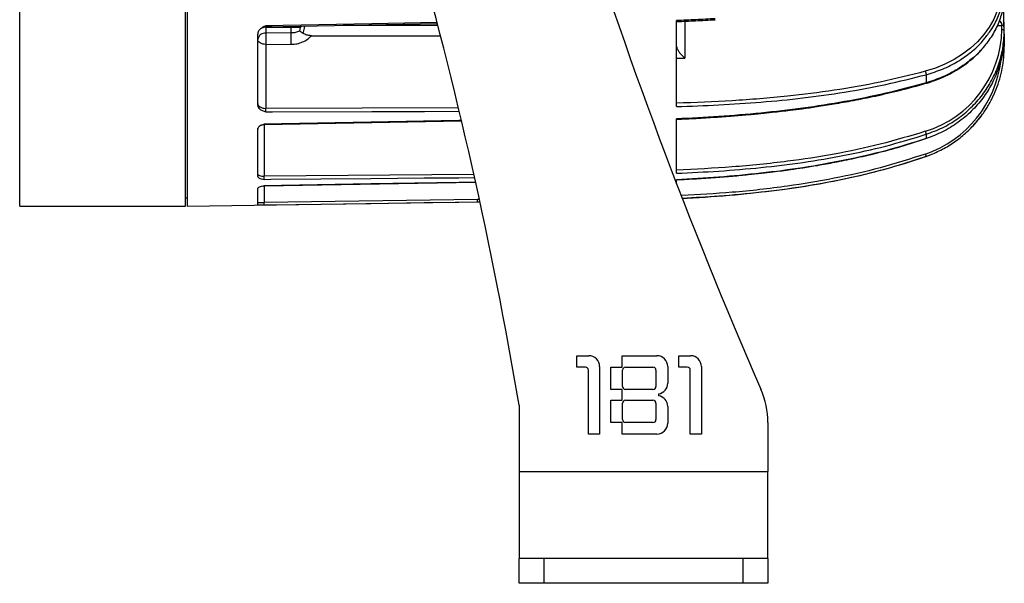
# Model space of a CAD drawing. Header units: millimetres. Extents: x -260 to 900, y 383 to 990.
# Tile 10 of 21: x 405 to 524, y 594 to 662. Entities that reach past the tile are written whole.
import ezdxf

# ---------------------------------------------------------------- set-up
doc = ezdxf.new("R2010")
doc.units = ezdxf.units.MM

# ---------------------------------------------------------------- blocks, each defined once
blk = doc.blocks.new('Drawing View8')
at = {"color": 7, "linetype": 'Continuous', "lineweight": 25}
for p, q in [((-20.2, 0), (-20.2, 55)), ((-0.2, 0), (-0.2, 55)), ((0, 55), (0, 0)), ((9.47, 21.62), (30.15, 22.02)), ((9.48, 21.62), (9.48, 21.57)), ((9.48, 21.57), (12.53, 21.58)), ((9.48, 21.57), (9.48, 20.86)), ((12.54, 21.68), (12.53, 21.58)), ((12.53, 20.87), (12.53, 21.58)), ((13.61, 21.56), (13.54, 21.1)), ((13.61, 21.56), (13.79, 21.7)), ((18.78, 21.8), (30.21, 21.8)), ((59, 11.99), (59, 22.36)), ((59.99, 22.29), (59.99, 17.85)), ((97.63, 21.77), (98.2, 21.78)), ((98.2, 21.28), (98.2, 21.78)), ((98.5, 21.19), (98.5, 21.68)), ((8.5, 20.87), (8.5, 20.73)), ((8.5, 12.13), (8.5, 20.73)), ((8.54, 20.98), (8.55, 20.99)), ((12.53, 20.87), (9.48, 20.86)), ((14.96, 20.54), (30.54, 20.52)), ((98.5, 21.04), (98.5, 21.19)), ((98.5, 20.76), (98.5, 21.19)), ((98.5, 20.64), (98.5, 19.74)), ((9.49, 19.49), (12.54, 19.51)), ((9.49, 19.49), (9.49, 11.78)), ((98.46, 18.13), (98.5, 19.22)), ((98.5, 19.74), (98.5, 19.22)), ((59, 17.85), (59.99, 17.85)), ((89.07, 15.84), (89.07, 14.86)), ((89.06, 14.81), (89.05, 14.81)), ((32.7, 11.84), (9.49, 11.78)), ((9.28, 9.83), (33.07, 10.28)), ((9.28, 9.83), (9.29, 9.83)), ((9.28, 9.83), (9.28, 9.83)), ((9.29, 9.83), (9.29, 3.59)), ((59, 3.95), (59, 10.51)), ((8.5, 9.28), (8.5, 9.38)), ((8.5, 3.57), (8.5, 9.28)), ((89.07, 8.65), (89.07, 8.13)), ((89.07, 5.98), (89.77, 6.24)), ((89.07, 5.99), (89.07, 5.98)), ((34.56, 3.81), (9.29, 3.59)), ((9.16, 2.41), (9.29, 2.43)), ((9.28, 2.43), (34.77, 2.87)), ((9.29, 2.43), (9.29, 2.44)), ((9.29, 2.43), (9.29, 0.44)), ((59, 2.68), (59, 3.18)), ((8.5, 0.17), (8.5, 2.13)), ((-0.2, 1), (0, 1)), ((0, 0), (35, 0.49)), ((8.5, 0.44), (9.29, 0.44)), ((8.5, 0.17), (8.52, 0.16)), ((35, 0.8), (9.29, 0.44)), ((35.17, 0.8), (35, 0.8)), ((35, 0.5), (35.23, 0.5)), ((35, 0.49), (35, 0.5)), ((35, 0.49), (35.23, 0.49)), ((-20.2, 0), (-0.2, 0)), ((46.98, -18.05), (48.4, -18.05)), ((46.98, -19.43), (46.98, -18.05)), ((52.43, -18.05), (56.61, -18.05)), ((52.43, -19.43), (52.43, -18.05)), ((59.26, -18.05), (60.68, -18.05)), ((59.26, -19.43), (59.26, -18.05)), ((48, -19.43), (46.98, -19.43)), ((48.36, -27.5), (48.36, -19.79)), ((49.7, -19.36), (49.7, -27.5)), ((51.05, -19.43), (52.43, -19.43)), ((51.05, -22.12), (51.05, -19.43)), ((52.47, -21.76), (52.47, -19.79)), ((52.83, -19.43), (56.14, -19.43)), ((56.5, -19.79), (56.5, -21.76)), ((57.92, -19.36), (57.92, -21.37)), ((60.28, -19.43), (59.26, -19.43)), ((60.64, -27.5), (60.64, -19.79)), ((61.98, -19.36), (61.98, -27.5)), ((52.43, -22.12), (51.05, -22.12)), ((52.43, -23.43), (52.43, -22.12)), ((56.14, -22.12), (52.83, -22.12)), ((51.05, -23.43), (52.43, -23.43)), ((51.05, -26.11), (51.05, -23.43)), ((52.83, -23.43), (56.14, -23.43)), ((56.83, -22.66), (56.83, -22.88)), ((40, -24), (40, -32)), ((52.47, -25.75), (52.47, -23.79)), ((56.5, -23.79), (56.5, -25.75)), ((57.92, -24.17), (57.92, -26.19)), ((70, -26.1), (70, -32)), ((52.43, -26.11), (51.05, -26.11)), ((52.43, -27.5), (52.43, -26.11)), ((56.14, -26.11), (52.83, -26.11)), ((49.7, -27.5), (48.36, -27.5)), ((56.61, -27.5), (52.43, -27.5)), ((61.98, -27.5), (60.64, -27.5)), ((40, -32), (70, -32)), ((70, -42.5), (70, -32)), ((40, -45.5), (40, -42.5)), ((70, -42.5), (40, -42.5)), ((43, -42.5), (43, -45.5)), ((67, -45.5), (67, -42.5)), ((70, -42.5), (70, -45.5)), ((43, -45.5), (40, -45.5)), ((67, -45.5), (43, -45.5)), ((70, -45.5), (67, -45.5))]:
    blk.add_line(p, q, dxfattribs=at)
at = {"color": 7, "linetype": 'Continuous', "lineweight": 25, "flags": 128}
for points in [[(98.2, 26.65), (98.14, 25.59), (97.96, 24.55), (97.65, 23.53), (97.22, 22.53), (96.68, 21.58), (96.03, 20.67), (95.27, 19.82), (94.42, 19.03), (93.47, 18.31), (92.45, 17.66), (91.35, 17.1), (90.19, 16.63), (88.98, 16.25)], [(30.11, 22.14), (22.24, 21.99), (15.86, 21.86), (11.55, 21.78), (10.23, 21.75), (9.49, 21.74)], [(98.47, 21.9), (98.47, 21.93), (98.5, 22.22)], [(9.49, 19.49), (9.29, 19.51), (9.11, 19.54), (8.94, 19.6), (8.79, 19.67), (8.67, 19.76), (8.57, 19.86), (8.52, 19.97), (8.5, 20.08)], [(8.5, 12.37), (8.52, 12.25), (8.57, 12.14), (8.67, 12.04), (8.79, 11.95), (8.94, 11.88), (9.11, 11.82), (9.29, 11.79), (9.49, 11.78)], [(9.49, 11.36), (10.27, 11.36), (22.24, 11.4), (28.62, 11.42), (32.74, 11.43)], [(33.01, 10.34), (32.74, 10.33), (22.14, 10.13), (15.71, 10), (11.37, 9.92), (10.04, 9.89), (9.29, 9.88)], [(8.5, 3.84), (8.52, 3.79), (8.56, 3.75), (8.63, 3.71), (8.73, 3.67), (8.85, 3.64), (8.99, 3.61), (9.13, 3.6), (9.29, 3.59)], [(9.29, 3.22), (10.08, 3.23), (22.14, 3.33), (28.57, 3.39), (32.76, 3.42), (34.6, 3.44)], [(34.72, 2.88), (32.74, 2.85), (22.14, 2.66), (15.71, 2.55), (11.37, 2.48), (10.04, 2.45), (9.29, 2.44)], [(9.29, 0.14), (10.08, 0.15), (22.14, 0.32), (28.57, 0.41), (32.76, 0.47), (35, 0.5)], [(40, -32), (40, -33.1), (40, -34.18), (40, -35.24), (40, -36.27), (40, -37.25), (40, -38.17), (40, -39.03), (40, -39.8), (40, -40.49), (40, -41.09), (40, -41.59), (40, -41.99), (40, -42.27), (40, -42.44), (40, -42.5)]]:
    blk.add_lwpolyline(points, dxfattribs=at)
at = {"color": 7, "linetype": 'Continuous', "lineweight": 25}
for centre, radius, start, end in [((623.72, 219.93), 605.07, 197.38876, 203.57788), ((-484.66, -112.24), 532.03, 9.5468, 15.866), ((9.49, 20.33), 1.24, 90.4411, 113.7259), ((9.4, 19.96), 0.905, 84.4996, 171.9831), ((48.21, 20.27), 38.73, 179.1394, 181.1543), ((85.17, 21.48), 13.04, 287.0045, 359.1595), ((84.51, 19.22), 13.7, 289.0688, 353.0901), ((84.5, 19.22), 14, 315.6526, 324.0826), ((48.4, -19.36), 1.31, 0, 90), ((56.61, -19.36), 1.31, 0, 90), ((60.68, -19.36), 1.31, 0, 90), ((48, -19.79), 0.363, 0, 90), ((52.83, -19.79), 0.363, 90, 180), ((56.14, -19.79), 0.363, 0, 90), ((60.28, -19.79), 0.363, 0, 90), ((52.83, -21.76), 0.363, 180, 270), ((56.14, -21.76), 0.363, 270, 0), ((56.61, -21.37), 1.31, 279.5941, 0), ((60, -26.1), 10, 0, 23.5775), ((52.83, -23.79), 0.363, 90, 180), ((56.14, -23.79), 0.363, 360, 90), ((56.61, -24.17), 1.31, 0, 80.4059), ((52.83, -25.75), 0.363, 180, 270), ((56.14, -25.75), 0.363, 270, 360), ((56.61, -26.19), 1.31, 270, 0)]:
    blk.add_arc(centre, radius, start, end, dxfattribs=at)
for points, knots in [([(96.19, 20.3), (96.47, 20.66), (97.14, 21.49), (97.86, 22.97), (98.39, 24.66), (98.46, 25.83), (98.5, 26.41)], [0, 0, 0, 0, 0.194411, 0.462941, 0.73147, 1, 1, 1, 1]), ([(98.5, 25.64), (98.47, 25.06), (98.4, 23.89), (97.88, 22.17), (97.1, 20.56), (96.33, 19.6), (95.96, 19.13)], [0, 0, 0, 0, 0.253401, 0.506802, 0.760202, 1, 1, 1, 1]), ([(98.49, 21.7), (98.46, 22.07), (98.43, 22.68), (98.45, 23.44), (98.48, 23.88), (98.49, 24.14), (98.5, 24.25), (98.5, 24.3), (98.5, 24.31), (98.5, 24.31)], [0, 0, 0, 0, 0.411149, 0.664708, 0.816175, 0.905419, 0.95223, 0.975923, 1, 1, 1, 1]), ([(9.49, 21.74), (9.34, 21.67), (9.06, 21.55), (8.73, 21.3), (8.54, 21.02), (8.51, 20.83), (8.5, 20.73)], [0, 0, 0, 0, 0.305549, 0.561773, 0.789216, 1, 1, 1, 1]), ([(8.96, 21.46), (9.04, 21.51), (9.21, 21.6), (9.4, 21.61), (9.49, 21.62)], [0, 0, 0, 0, 0.506838, 1, 1, 1, 1]), ([(9.48, 21.63), (9.48, 21.63), (9.48, 21.62), (9.48, 21.66), (9.48, 21.71), (9.49, 21.74)], [0, 0, 0, 0, 0.158115, 0.578832, 1, 1, 1, 1]), ([(12.53, 21.58), (12.62, 21.58), (12.8, 21.57), (13.19, 21.56), (13.44, 21.56), (13.61, 21.56)], [0, 0, 0, 0, 0.208547, 0.44192, 1, 1, 1, 1]), ([(13.97, 20.82), (14.02, 21.03), (14.1, 21.33), (14.15, 21.62), (14.17, 21.71)], [0, 0, 0, 0, 0.7052634, 1, 1, 1, 1]), ([(59, 22.24), (59.76, 22.28), (61.31, 22.34), (62.86, 22.43), (63.66, 22.47)], [0, 0, 0, 0, 0.4865627, 1, 1, 1, 1]), ([(97.89, 22.38), (97.93, 22.34), (98.04, 22.25), (98.14, 22.07), (98.2, 21.89), (98.2, 21.82), (98.2, 21.78)], [0, 0, 0, 0, 0.230268, 0.651815, 0.832514, 1, 1, 1, 1]), ([(98.46, 21.6), (98.46, 21.65), (98.45, 21.79), (98.44, 22), (98.44, 22.21), (98.42, 22.32), (98.4, 22.33), (98.39, 22.34)], [0, 0, 0, 0, 0.161886, 0.46029, 0.754635, 0.890149, 1, 1, 1, 1]), ([(13.54, 21.1), (13.38, 21.04), (13.07, 20.9), (12.71, 20.88), (12.53, 20.87)], [0, 0, 0, 0, 0.49953, 1, 1, 1, 1]), ([(12.54, 19.51), (12.78, 19.52), (13.25, 19.55), (13.92, 19.77), (14.51, 20.09), (14.81, 20.39), (14.96, 20.54)], [0, 0, 0, 0, 0.249989, 0.500005, 0.750022, 1, 1, 1, 1]), ([(13.97, 20.82), (13.89, 20.87), (13.78, 20.96), (13.65, 21.04), (13.59, 21.08), (13.55, 21.1), (13.54, 21.1)], [0, 0, 0, 0, 0.473747, 0.730438, 0.902109, 1, 1, 1, 1]), ([(14.96, 20.54), (14.77, 20.56), (14.49, 20.58), (14.16, 20.7), (14.03, 20.78), (13.97, 20.82)], [0, 0, 0, 0, 0.525606, 0.770398, 1, 1, 1, 1]), ([(89.07, 15.84), (89.74, 16.05), (91.08, 16.47), (92.91, 17.4), (94.52, 18.55), (95.63, 19.53), (96.09, 20.17), (96.19, 20.3)], [0, 0, 0, 0, 0.233862, 0.467725, 0.701587, 0.93545, 1, 1, 1, 1]), ([(59, 19.23), (59, 19.19), (59.01, 19.12), (59.07, 18.93), (59.23, 18.65), (59.54, 18.23), (59.82, 17.99), (59.99, 17.85)], [0, 0, 0, 0, 0.09455, 0.189132, 0.384696, 0.634516, 1, 1, 1, 1]), ([(89.06, 14.8), (89.23, 14.85), (89.77, 15.01), (90.67, 15.34), (91.73, 15.82), (92.73, 16.37), (93.67, 16.98), (94.55, 17.66), (95.31, 18.36), (95.75, 18.85), (95.94, 19.07)], [0, 0, 0, 0, 0.060797, 0.198115, 0.335469, 0.472819, 0.610156, 0.747469, 0.884744, 1, 1, 1, 1]), ([(95.96, 19.13), (95.94, 19.1), (95.55, 18.57), (94.54, 17.67), (92.92, 16.49), (91.09, 15.52), (89.75, 15.08), (89.07, 14.86)], [0, 0, 0, 0, 0.013243, 0.259932, 0.506621, 0.753311, 1, 1, 1, 1]), ([(98.38, 19.22), (98.39, 19.22), (98.43, 19.22), (98.49, 19.22), (98.5, 19.22), (98.5, 19.22)], [0, 0, 0, 0, 0.166351, 0.583176, 1, 1, 1, 1]), ([(98.5, 19.74), (98.5, 19.74), (98.49, 19.74), (98.44, 19.74), (98.42, 19.74)], [0, 0, 0, 0, 0.515493, 1, 1, 1, 1]), ([(88.98, 16.25), (87.17, 15.79), (83.56, 14.88), (78, 13.92), (72.04, 13.17), (65.7, 12.65), (61.24, 12.48), (59, 12.4)], [0, 0, 0, 0, 0.1865887, 0.3732194, 0.5598677, 0.7798779, 1, 1, 1, 1]), ([(59, 11.99), (60.7, 12.05), (64.09, 12.17), (69.17, 12.51), (74.23, 13), (79.25, 13.7), (84.22, 14.61), (87.46, 15.43), (89.07, 15.84)], [0, 0, 0, 0, 0.166546, 0.333142, 0.499791, 0.666489, 0.833229, 1, 1, 1, 1]), ([(89.07, 14.86), (87.46, 14.42), (84.22, 13.55), (79.25, 12.56), (74.23, 11.77), (69.17, 11.19), (64.09, 10.77), (60.7, 10.59), (59, 10.51)], [0, 0, 0, 0, 0.166771, 0.333511, 0.500209, 0.666858, 0.833454, 1, 1, 1, 1]), ([(59, 10.46), (59.79, 10.49), (61.35, 10.57), (63.59, 10.71), (65.66, 10.86), (67.49, 11.01), (69.09, 11.16), (70.44, 11.3), (71.61, 11.43), (72.82, 11.57), (74.23, 11.75), (75.99, 12), (78.05, 12.33), (80.41, 12.74), (83.06, 13.28), (85.98, 13.95), (88, 14.51), (89.06, 14.8)], [0, 0, 0, 0, 0.077342, 0.152986, 0.22088, 0.281021, 0.333408, 0.37804, 0.414914, 0.448998, 0.497141, 0.555472, 0.623993, 0.702704, 0.79161, 0.890708, 1, 1, 1, 1]), ([(89.07, 14.86), (89.07, 14.84), (89.07, 14.81), (89.06, 14.81), (89.06, 14.81)], [0, 0, 0, 0, 0.658929, 1, 1, 1, 1]), ([(8.5, 12.13), (8.51, 12.06), (8.54, 11.9), (8.73, 11.69), (9.06, 11.5), (9.33, 11.41), (9.49, 11.36)], [0, 0, 0, 0, 0.209864, 0.436265, 0.692721, 1, 1, 1, 1]), ([(9.49, 11.36), (9.48, 11.39), (9.48, 11.44), (9.48, 11.56), (9.48, 11.68), (9.48, 11.74), (9.49, 11.78)], [0, 0, 0, 0, 0.250182, 0.500095, 0.749961, 1, 1, 1, 1]), ([(9.29, 9.88), (9.16, 9.83), (8.94, 9.75), (8.68, 9.6), (8.53, 9.44), (8.51, 9.33), (8.5, 9.28)], [0, 0, 0, 0, 0.319037, 0.578372, 0.798426, 1, 1, 1, 1]), ([(8.95, 9.73), (8.99, 9.76), (9.09, 9.81), (9.22, 9.82), (9.29, 9.83)], [0, 0, 0, 0, 0.38059, 1, 1, 1, 1]), ([(9.29, 9.83), (9.29, 9.83), (9.29, 9.83), (9.29, 9.86), (9.29, 9.88)], [0, 0, 0, 0, 0.361144, 1, 1, 1, 1]), ([(88.98, 9.01), (87.17, 8.47), (83.56, 7.38), (78, 6.21), (72.04, 5.3), (65.7, 4.66), (61.24, 4.44), (59, 4.33)], [0, 0, 0, 0, 0.1865887, 0.3732194, 0.5598677, 0.7798779, 1, 1, 1, 1]), ([(59, 3.95), (60.7, 4.03), (64.09, 4.19), (69.17, 4.62), (74.23, 5.23), (79.25, 6.08), (84.22, 7.17), (87.46, 8.16), (89.07, 8.65)], [0, 0, 0, 0, 0.166546, 0.333142, 0.499791, 0.666489, 0.833229, 1, 1, 1, 1]), ([(59, 3.17), (59.79, 3.21), (61.36, 3.29), (63.62, 3.44), (65.71, 3.61), (67.55, 3.78), (69.15, 3.95), (70.52, 4.11), (71.69, 4.26), (72.9, 4.42), (74.33, 4.63), (76.1, 4.92), (78.17, 5.29), (80.54, 5.78), (83.2, 6.4), (86.09, 7.17), (88.06, 7.8), (89.06, 8.13)], [0, 0, 0, 0, 0.0778541, 0.1539402, 0.2222322, 0.2827276, 0.3354246, 0.3803206, 0.4174141, 0.4517003, 0.5001299, 0.5588083, 0.6277389, 0.7069232, 0.7963636, 0.8960606, 1, 1, 1, 1]), ([(89.07, 8.13), (87.46, 7.63), (84.22, 6.61), (79.25, 5.48), (74.23, 4.58), (69.17, 3.93), (64.09, 3.46), (60.7, 3.27), (59, 3.18)], [0, 0, 0, 0, 0.166771, 0.333511, 0.500209, 0.666858, 0.833454, 1, 1, 1, 1]), ([(89.07, 8.13), (89.07, 8.12), (89.07, 8.11), (89.06, 8.12), (89.06, 8.13)], [0, 0, 0, 0, 0.760479, 1, 1, 1, 1]), ([(88.98, 6.27), (87.17, 5.69), (83.56, 4.53), (78, 3.29), (72.04, 2.3), (65.91, 1.61), (61.64, 1.37), (59.61, 1.26)], [0, 0, 0, 0, 0.190388, 0.380818, 0.571267, 0.795756, 1, 1, 1, 1]), ([(59.72, 0.96), (61.18, 1.04), (64.33, 1.21), (69.17, 1.66), (74.23, 2.33), (79.25, 3.25), (84.22, 4.42), (87.46, 5.47), (89.07, 5.99)], [0, 0, 0, 0, 0.1463405, 0.3169761, 0.4876644, 0.6584035, 0.8291866, 1, 1, 1, 1]), ([(59.73, 0.95), (59.91, 0.95), (62.02, 1.03), (66.04, 1.34), (71.36, 1.91), (76.24, 2.66), (80.68, 3.56), (84.97, 4.64), (87.74, 5.55), (89.07, 6)], [0, 0, 0, 0, 0.018454, 0.211917, 0.404477, 0.555592, 0.707043, 0.85944, 1, 1, 1, 1]), ([(8.5, 3.57), (8.51, 3.54), (8.53, 3.47), (8.68, 3.37), (8.94, 3.29), (9.16, 3.24), (9.29, 3.22)], [0, 0, 0, 0, 0.201664, 0.421665, 0.680965, 1, 1, 1, 1]), ([(9.29, 3.22), (9.29, 3.24), (9.29, 3.27), (9.28, 3.37), (9.29, 3.48), (9.29, 3.56), (9.29, 3.59)], [0, 0, 0, 0, 0.2501587, 0.500106, 0.7500003, 1, 1, 1, 1]), ([(9.29, 2.44), (9.16, 2.42), (8.94, 2.37), (8.68, 2.29), (8.53, 2.21), (8.51, 2.16), (8.5, 2.13)], [0, 0, 0, 0, 0.3189, 0.578238, 0.798363, 1, 1, 1, 1]), ([(8.54, 0.16), (8.58, 0.15), (8.67, 0.15), (8.94, 0.14), (9.16, 0.14), (9.29, 0.14)], [0, 0, 0, 0, 0.275492, 0.60031, 1, 1, 1, 1]), ([(9.29, 0.14), (9.29, 0.15), (9.29, 0.16), (9.28, 0.23), (9.29, 0.33), (9.29, 0.41), (9.29, 0.44)], [0, 0, 0, 0, 0.250181, 0.500135, 0.750022, 1, 1, 1, 1])]:
    blk.add_open_spline(points, degree=3, knots=knots, dxfattribs=at)
for points in [[(63.66, 22.59), (62.88, 22.55), (61.33, 22.46), (59.78, 22.4), (59, 22.36)], [(98.5, 21.68), (98.5, 21.7), (98.49, 21.72), (98.42, 21.75), (98.32, 21.77), (98.24, 21.78), (98.2, 21.78)], [(12.54, 19.51), (12.54, 19.62), (12.53, 19.84), (12.53, 20.23), (12.53, 20.6), (12.53, 20.78), (12.53, 20.87)], [(89.07, 8.65), (89.74, 8.9), (91.07, 9.39), (92.89, 10.49), (94.51, 11.83), (95.9, 13.38), (97.02, 15.13), (97.85, 17.01), (98.38, 19), (98.46, 20.36), (98.5, 21.04)], [(98.5, 20.76), (98.47, 20.07), (98.4, 18.69), (97.88, 16.68), (97.07, 14.76), (95.95, 12.99), (94.56, 11.4), (92.92, 10.03), (91.09, 8.9), (89.75, 8.39), (89.07, 8.13)], [(98.2, 21.28), (98.24, 21.28), (98.32, 21.28), (98.42, 21.26), (98.49, 21.23), (98.5, 21.2), (98.5, 21.19)], [(94.75, 9.69), (95.04, 10.02), (95.62, 10.67), (96.36, 11.75), (97.01, 12.89), (97.55, 14.09), (97.97, 15.33), (98.27, 16.61), (98.46, 17.91), (98.49, 18.79), (98.5, 19.22)], [(88.98, 16.25), (88.99, 16.21), (89.02, 16.15), (89.05, 16.03), (89.07, 15.92), (89.07, 15.87), (89.07, 15.84)], [(89.07, 5.99), (89.61, 6.2), (90.67, 6.61), (92.16, 7.47), (93.54, 8.48), (94.35, 9.28), (94.75, 9.69)], [(88.98, 9.01), (88.99, 8.97), (89.02, 8.9), (89.05, 8.79), (89.07, 8.7), (89.07, 8.67), (89.07, 8.65)], [(88.98, 6.27), (88.99, 6.24), (89.02, 6.16), (89.05, 6.07), (89.07, 6.01), (89.07, 6), (89.07, 5.99)], [(35, 0.5), (35, 0.5), (35, 0.51), (35, 0.58), (35, 0.68), (35, 0.76), (35, 0.8)]]:
    blk.add_open_spline(points, degree=3, dxfattribs=at)

msp = doc.modelspace()

# ---------------------------------------------------------------- block references
at = {"color": 7, "linetype": 'Continuous', "lineweight": 25}
msp.add_blockref('Drawing View8', (425.09, 639.74), dxfattribs=at)

doc.saveas('drawing.dxf')
